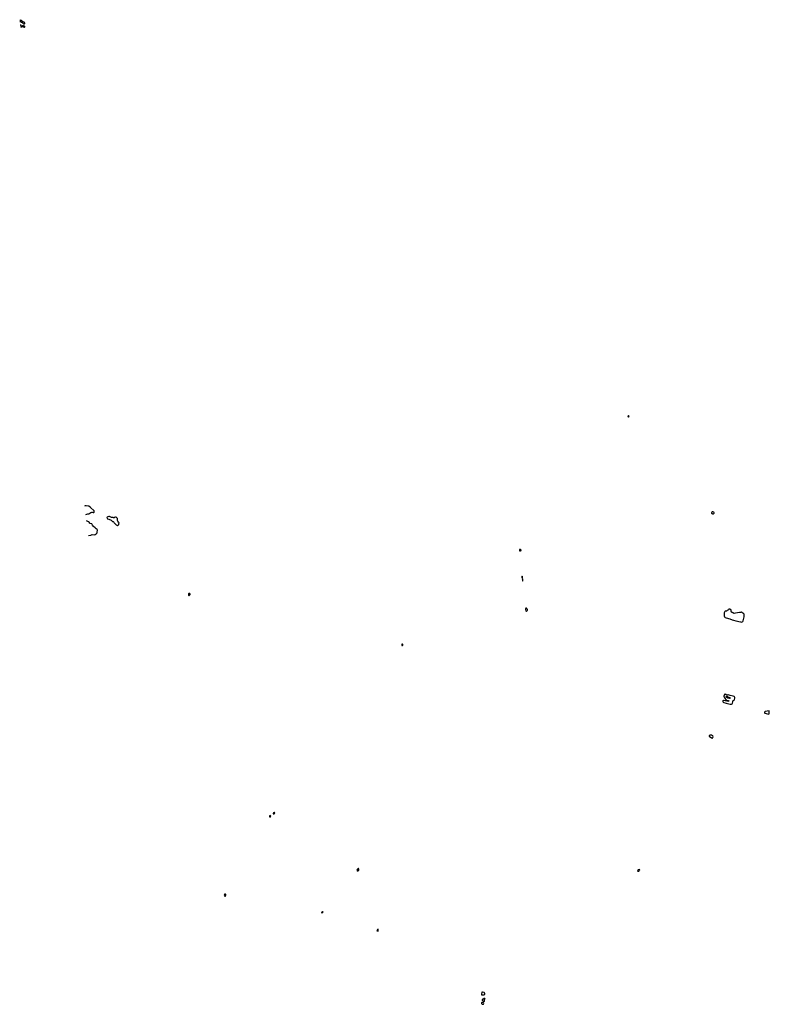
# Model space of a CAD drawing. Header units: inches. Extents: x 2710964 to 2742360, y 867997 to 957967.
# Tile 1 of 5: x 2711530 to 2742360, y 867997 to 908487. Entities that reach past the tile are written whole.
import ezdxf

# ---------------------------------------------------------------- set-up
doc = ezdxf.new("R2010")
doc.units = ezdxf.units.IN
doc.header["$MEASUREMENT"] = 0
for name, color, linetype in [('C7817', 7, 'Continuous'), ('C7818', 7, 'Continuous'), ('C7827', 7, 'Continuous'), ('C7828', 7, 'Continuous'), ('C7836', 7, 'Continuous'), ('C7837', 7, 'Continuous'), ('C7838', 7, 'Continuous'), ('C7839', 7, 'Continuous'), ('C7847', 7, 'Continuous'), ('C7848', 7, 'Continuous'), ('C7910', 7, 'Continuous')]:
    doc.layers.add(name, color=color, linetype=linetype)

msp = doc.modelspace()

# ---------------------------------------------------------------- linework, layer by layer
at = {"layer": 'C7817', "color": 5, "elevation": 20}
msp.add_lwpolyline([(2720000, 872526), (2719990, 872532), (2719960, 872520), (2719951, 872510), (2719943, 872490), (2719970, 872441), (2719990, 872451), (2720000, 872471)], dxfattribs=at)
at = {"layer": 'C7818', "color": 5, "elevation": 20}
for points in [[(2714270, 888501), (2714250, 888501), (2714212, 888490), (2714203, 888484)], [(2714247, 888141), (2714250, 888142), (2714330, 888165), (2714370, 888171), (2714450, 888221), (2714490, 888231), (2714510, 888231), (2714550, 888218), (2714577, 888223), (2714589, 888231), (2714599, 888250), (2714599, 888270), (2714593, 888290), (2714439, 888430), (2714370, 888486), (2714270, 888501)], [(2714359, 887276), (2714452, 887288), (2714510, 887311), (2714590, 887301), (2714630, 887311), (2714670, 887338), (2714714, 887386), (2714722, 887410), (2714735, 887495), (2714720, 887520), (2714678, 887550), (2714637, 887597), (2714570, 887649), (2714550, 887659), (2714522, 887702), (2714511, 887731), (2714496, 887750), (2714430, 887770), (2714418, 887778), (2714408, 887788), (2714390, 887825), (2714377, 887837), (2714330, 887858), (2714282, 887875)]]:
    msp.add_lwpolyline(points, dxfattribs=at)
for points in [[(2715230, 888054), (2715190, 888054), (2715157, 888043), (2715134, 888030), (2715114, 888010), (2715122, 887990), (2715146, 887966), (2715190, 887951), (2715290, 887901), (2715350, 887852), (2715374, 887850), (2715404, 887824), (2715422, 887790), (2715502, 887710), (2715547, 887693), (2715570, 887692), (2715607, 887733), (2715608, 887770), (2715618, 887790), (2715598, 887830), (2715563, 887863), (2715549, 887889), (2715549, 887911), (2715558, 887950), (2715555, 887970), (2715490, 888038), (2715470, 888028), (2715450, 888028), (2715410, 888008), (2715390, 888008), (2715370, 888018), (2715310, 888018), (2715250, 888049)], [(2718490, 884893), (2718466, 884874), (2718467, 884830), (2718490, 884792), (2718539, 884850), (2718544, 884870), (2718529, 884889)]]:
    msp.add_lwpolyline(points, close=True, dxfattribs=at)
at = {"layer": 'C7827', "color": 5, "elevation": 20}
for points in [[(2722015, 875890), (2721990, 875886), (2721968, 875870), (2721954, 875850), (2721956, 875836), (2721970, 875827), (2721990, 875831), (2722013, 875850), (2722021, 875870)], [(2721830, 875758), (2721809, 875751), (2721799, 875730), (2721809, 875709), (2721830, 875704), (2721841, 875710), (2721852, 875730), (2721845, 875750)], [(2725470, 873582), (2725450, 873577), (2725430, 873558), (2725401, 873510), (2725411, 873491), (2725430, 873485), (2725450, 873488), (2725470, 873499), (2725478, 873510), (2725479, 873550)], [(2723990, 871809), (2723970, 871803), (2723951, 871790), (2723941, 871770), (2723950, 871763), (2723970, 871761), (2723990, 871767), (2724005, 871790)], [(2726270, 871082), (2726250, 871080), (2726226, 871050), (2726225, 871025), (2726230, 871016), (2726270, 871011), (2726279, 871030), (2726277, 871070)]]:
    msp.add_lwpolyline(points, close=True, dxfattribs=at)
msp.add_lwpolyline([(2720000, 872471), (2720010, 872492), (2720014, 872510), (2720010, 872519), (2720000, 872526)], dxfattribs=at)
at = {"layer": 'C7828', "color": 5, "elevation": 20}
msp.add_lwpolyline([(2727270, 882805), (2727250, 882801), (2727244, 882790), (2727244, 882770), (2727250, 882755), (2727270, 882751), (2727281, 882770), (2727281, 882781), (2727281, 882790)], close=True, dxfattribs=at)
at = {"layer": 'C7836', "color": 5, "elevation": 20}
for points in [[(2730550, 868502), (2730532, 868490), (2730518, 868410), (2730525, 868390), (2730583, 868383), (2730630, 868387), (2730650, 868394), (2730662, 868410), (2730666, 868430), (2730650, 868472), (2730630, 868485), (2730570, 868501)], [(2730635, 868235), (2730590, 868215), (2730551, 868190), (2730544, 868170), (2730567, 868147), (2730605, 868125), (2730630, 868118), (2730644, 868130), (2730652, 868188), (2730669, 868210), (2730658, 868230)], [(2730551, 868069), (2730535, 868065), (2730530, 868058), (2730526, 868030), (2730550, 868003), (2730570, 867997), (2730610, 868008), (2730626, 868030), (2730612, 868052)]]:
    msp.add_lwpolyline(points, close=True, dxfattribs=at)
at = {"layer": 'C7837', "color": 5, "elevation": 20}
msp.add_lwpolyline([(2740000, 879060), (2739990, 879064), (2739950, 879068), (2739930, 879065), (2739891, 879050), (2739886, 879030), (2739903, 879010), (2739966, 878970), (2740000, 878941)], dxfattribs=at)
msp.add_lwpolyline([(2737017, 873537), (2736970, 873528), (2736948, 873510), (2736944, 873490), (2736950, 873479), (2736970, 873466), (2736990, 873469), (2737013, 873487), (2737027, 873510), (2737030, 873530)], close=True, dxfattribs=at)
at = {"layer": 'C7838', "color": 5, "elevation": 20}
msp.add_lwpolyline([(2740000, 888239), (2739992, 888230), (2739984, 888210), (2739988, 888188), (2740000, 888181)], dxfattribs=at)
for points in [[(2732110, 886702), (2732090, 886702), (2732084, 886670), (2732091, 886650), (2732110, 886639), (2732130, 886643), (2732150, 886655), (2732156, 886670), (2732154, 886674), (2732141, 886690), (2732130, 886696)], [(2732190, 885598), (2732178, 885570), (2732178, 885550), (2732210, 885514), (2732214, 885530), (2732213, 885570)], [(2732210, 885486), (2732204, 885450), (2732210, 885402), (2732218, 885410), (2732222, 885430), (2732222, 885450)], [(2732350, 884287), (2732333, 884267), (2732336, 884230), (2732350, 884175), (2732370, 884155), (2732390, 884167), (2732408, 884192), (2732413, 884210), (2732412, 884232), (2732405, 884250), (2732390, 884270), (2732370, 884285)]]:
    msp.add_lwpolyline(points, close=True, dxfattribs=at)
at = {"layer": 'C7839', "color": 5, "elevation": 20}
msp.add_lwpolyline([(2736570, 892198), (2736550, 892195), (2736542, 892170), (2736550, 892151), (2736570, 892141), (2736586, 892154), (2736590, 892178), (2736584, 892190)], close=True, dxfattribs=at)
at = {"layer": 'C7847', "color": 5, "elevation": 20}
for points in [[(2742159, 880000), (2742162, 879982), (2742170, 879972), (2742185, 879965), (2742230, 879961), (2742330, 879931), (2742350, 879947), (2742360, 879970), (2742360, 879990), (2742360, 880000)], [(2740000, 878941), (2740010, 878932), (2740030, 878945), (2740042, 878970), (2740046, 878990), (2740033, 879033), (2740015, 879055), (2740000, 879060)]]:
    msp.add_lwpolyline(points, dxfattribs=at)
at = {"layer": 'C7848', "color": 5, "elevation": 20}
for points in [[(2740000, 888181), (2740010, 888174), (2740030, 888167), (2740070, 888168), (2740086, 888190), (2740089, 888210), (2740079, 888230), (2740044, 888250), (2740030, 888254), (2740010, 888250), (2740000, 888239)], [(2742360, 880000), (2742358, 880050), (2742350, 880061), (2742190, 880035), (2742170, 880028), (2742158, 880010), (2742159, 880000)]]:
    msp.add_lwpolyline(points, dxfattribs=at)
for points in [[(2740730, 884249), (2740710, 884248), (2740700, 884240), (2740684, 884216), (2740660, 884200), (2740631, 884189), (2740600, 884160), (2740590, 884158), (2740570, 884166), (2740550, 884166), (2740530, 884146), (2740505, 884090), (2740502, 883990), (2740505, 883970), (2740521, 883930), (2740550, 883904), (2740590, 883885), (2740730, 883853), (2740830, 883808), (2740889, 883789), (2740990, 883770), (2741170, 883722), (2741210, 883718), (2741250, 883723), (2741270, 883735), (2741290, 883771), (2741332, 883930), (2741333, 883970), (2741328, 884028), (2741318, 884050), (2741270, 884078), (2741230, 884118), (2741210, 884118), (2741190, 884106), (2741150, 884106), (2741130, 884113), (2741048, 884092), (2740970, 884087), (2740914, 884074), (2740897, 884077), (2740882, 884082), (2740870, 884095), (2740858, 884098), (2740850, 884106), (2740827, 884107), (2740808, 884128), (2740795, 884170), (2740795, 884210), (2740782, 884230), (2740770, 884239)], [(2740550, 880751), (2740530, 880746), (2740504, 880716), (2740489, 880670), (2740488, 880650), (2740502, 880622), (2740535, 880590), (2740580, 880500), (2740598, 880490), (2740579, 880481), (2740550, 880477), (2740470, 880490), (2740456, 880484), (2740446, 880474), (2740449, 880449), (2740467, 880427), (2740490, 880414), (2740582, 880382), (2740750, 880340), (2740790, 880336), (2740810, 880340), (2740827, 880353), (2740842, 880378), (2740858, 880430), (2740865, 880475), (2740914, 880506), (2740928, 880530), (2740943, 880590), (2740943, 880610), (2740935, 880635), (2740915, 880655), (2740874, 880674), (2740750, 880695), (2740670, 880717), (2740650, 880719), (2740610, 880709), (2740570, 880743)], [(2740726, 880574), (2740659, 880590), (2740610, 880612), (2740594, 880630), (2740590, 880650), (2740610, 880673), (2740622, 880662), (2740648, 880648), (2740701, 880630), (2740741, 880610), (2740750, 880589)], [(2740690, 880462), (2740650, 880463), (2740618, 880470), (2740617, 880490), (2740662, 880490), (2740703, 880470)]]:
    msp.add_lwpolyline(points, close=True, dxfattribs=at)
at = {"layer": 'C7910', "color": 5, "elevation": 20}
for points in [[(2711530, 908487), (2711550, 908466), (2711562, 908462), (2711567, 908447), (2711573, 908447), (2711578, 908462), (2711590, 908466), (2711602, 908462), (2711607, 908447), (2711626, 908430), (2711626, 908390), (2711622, 908378), (2711610, 908374), (2711584, 908384), (2711560, 908400), (2711542, 908401)], [(2711559, 908284), (2711568, 908270), (2711567, 908253), (2711565, 908245)], [(2711590, 908238), (2711582, 908238), (2711574, 908230), (2711574, 908210), (2711570, 908208)], [(2711575, 908174), (2711590, 908174), (2711618, 908202), (2711650, 908205), (2711680, 908200), (2711705, 908185), (2711730, 908185), (2711738, 908190), (2711738, 908210), (2711730, 908215), (2711698, 908218), (2711686, 908230), (2711670, 908235), (2711650, 908234), (2711630, 908226), (2711610, 908226), (2711590, 908238)]]:
    msp.add_lwpolyline(points, dxfattribs=at)
msp.add_lwpolyline([(2711670, 908406), (2711658, 908402), (2711653, 908387), (2711638, 908382), (2711634, 908370), (2711674, 908330), (2711690, 908322), (2711730, 908322), (2711738, 908330), (2711738, 908350), (2711730, 908366), (2711710, 908386), (2711687, 908387)], close=True, dxfattribs=at)

doc.saveas('drawing.dxf')
